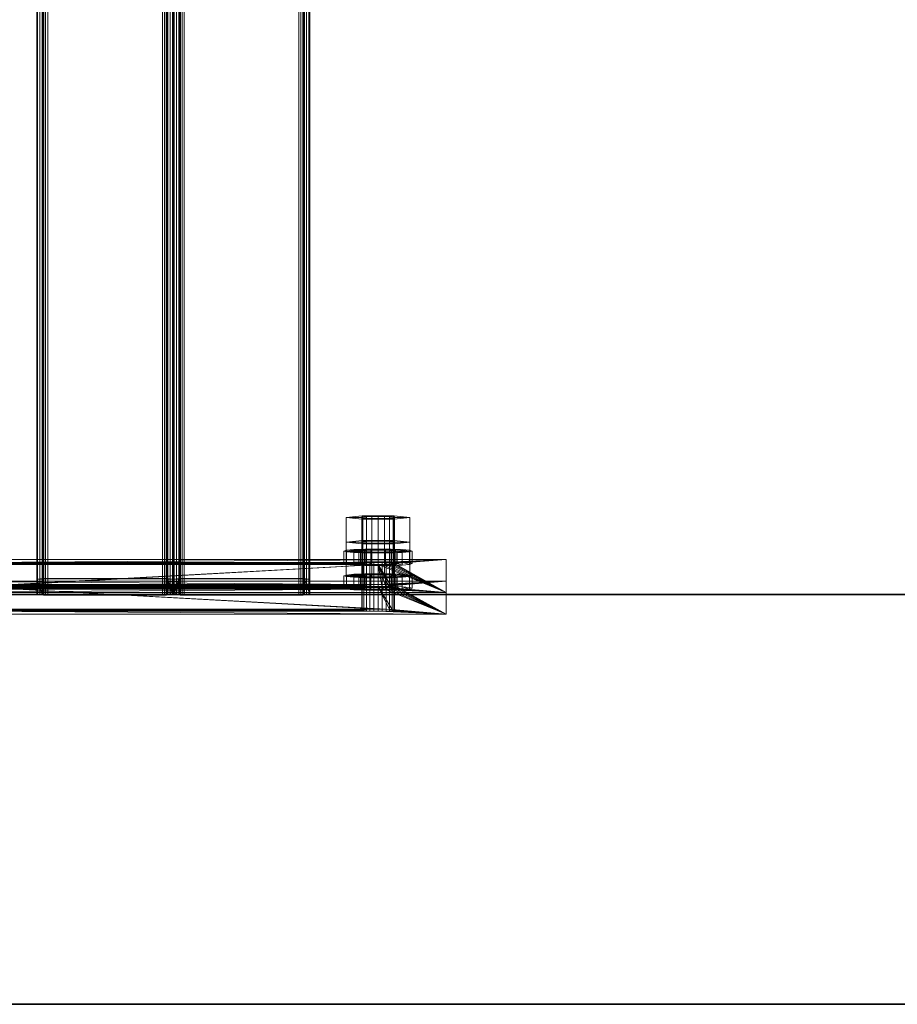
# Model space of a CAD drawing. Extents: x -0.3 to 41.3, y 0 to 17.8.
# Tile 205 of 256: x 18.854 to 19.176, y 0 to 0.36. Entities that reach past the tile are written whole.
import ezdxf

# ---------------------------------------------------------------- set-up
doc = ezdxf.new("R2010")
doc.units = 0
doc.header["$MEASUREMENT"] = 0
for name, color, linetype, lineweight in [('ANILHAS', 135, 'Continuous', 0), ('PLACAS_DE_BASE', 144, 'Continuous', 0), ('PORCAS', 157, 'Continuous', 0), ('VIGA_METALICA', 106, 'Continuous', 0)]:
    doc.layers.add(name, color=color, linetype=linetype, lineweight=lineweight)
doc.layers.add('V220', color=7, linetype='Continuous')

msp = doc.modelspace()

# ---------------------------------------------------------------- linework, layer by layer
at = {"layer": 'V220', "color": 252, "true_color": 0x838383}
for points, invisible_edges in [([(18.82079, 0.15, 199.8), (18.82079, 0, 199.8), (25.13823, 0, 199.8)], 12), ([(18.82079, 0.15, 199.1), (18.82079, 0, 199.1), (25.13823, 0, 199.1)], 12), ([(18.82079, 0.15, 199.8), (25.13823, 0, 199.8), (25.13823, 0.15, 199.8)], 9), ([(18.82079, 0.15, 199.1), (25.13823, 0, 199.1), (25.13823, 0.15, 199.1)], 9)]:
    msp.add_3dface(points, dxfattribs=dict(at, invisible_edges=invisible_edges))
for points in [[(25.13823, 0.15, 199.8), (18.82079, 0.15, 199.8), (18.82079, 0.15, 199.1), (25.13823, 0.15, 199.1)], [(18.82079, 0, 199.8), (25.13823, 0, 199.8), (25.13823, 0, 199.1), (18.82079, 0, 199.1)]]:
    msp.add_3dface(points, dxfattribs=at)

# ---------------------------------------------------------------- meshes
at = {"layer": 'ANILHAS'}
mesh = msp.add_polyface(dxfattribs=at)
corners = [(18.97295, 0.16135, 199.21281), (18.97295, 0.16594, 199.21309), (18.9739, 0.16106, 199.21759), (18.9739, 0.16164, 199.20804), (18.9739, 0.16566, 199.21786), (18.9739, 0.16623, 199.20832), (18.97661, 0.16082, 199.22164), (18.97661, 0.16189, 199.20399), (18.97661, 0.16541, 199.22192), (18.97661, 0.16648, 199.20427), (18.97845, 0.16135, 199.21281), (18.97845, 0.16594, 199.21309), (18.97898, 0.16119, 199.21549), (18.97898, 0.16152, 199.21014), (18.97898, 0.16578, 199.21577), (18.97898, 0.16611, 199.21042), (18.9805, 0.16105, 199.21776), (18.9805, 0.16165, 199.20787), (18.9805, 0.16565, 199.21803), (18.9805, 0.16624, 199.20815), (18.98067, 0.16066, 199.22434), (18.98067, 0.16205, 199.20129), (18.98067, 0.16525, 199.22462), (18.98067, 0.16664, 199.20156), (18.98277, 0.16096, 199.21927), (18.98277, 0.16174, 199.20636), (18.98277, 0.16555, 199.21955), (18.98277, 0.16634, 199.20663), (18.98545, 0.1606, 199.22529), (18.98545, 0.16093, 199.2198), (18.98545, 0.16178, 199.20583), (18.98545, 0.16211, 199.20034), (18.98545, 0.16519, 199.22557), (18.98545, 0.16552, 199.22008), (18.98545, 0.16637, 199.20611), (18.98545, 0.1667, 199.20062), (18.98813, 0.16096, 199.21927), (18.98813, 0.16174, 199.20636), (18.98813, 0.16555, 199.21955), (18.98813, 0.16634, 199.20663), (18.99023, 0.16066, 199.22434), (18.99023, 0.16205, 199.20129), (18.99023, 0.16525, 199.22462), (18.99023, 0.16664, 199.20156), (18.9904, 0.16105, 199.21776), (18.9904, 0.16165, 199.20787), (18.9904, 0.16565, 199.21803), (18.9904, 0.16624, 199.20815), (18.99192, 0.16119, 199.21549), (18.99192, 0.16152, 199.21014), (18.99192, 0.16578, 199.21577), (18.99192, 0.16611, 199.21042), (18.99245, 0.16135, 199.21281), (18.99245, 0.16594, 199.21309), (18.99429, 0.16082, 199.22164), (18.99429, 0.16189, 199.20399), (18.99429, 0.16541, 199.22192), (18.99429, 0.16648, 199.20427), (18.997, 0.16106, 199.21759), (18.997, 0.16164, 199.20804), (18.997, 0.16566, 199.21786), (18.997, 0.16623, 199.20832), (18.99795, 0.16135, 199.21281), (18.99795, 0.16594, 199.21309)]
mesh.append_faces([[corners[k] for k in face] for face in [(0, 2, 4, 1), (2, 6, 8, 4), (6, 20, 22, 8), (20, 28, 32, 22), (28, 40, 42, 32), (40, 54, 56, 42), (54, 58, 60, 56), (58, 62, 63, 60), (62, 59, 61, 63), (59, 55, 57, 61), (55, 41, 43, 57), (41, 31, 35, 43), (31, 21, 23, 35), (21, 7, 9, 23), (7, 3, 5, 9), (3, 0, 1, 5), (10, 13, 15, 11), (13, 17, 19, 15), (17, 25, 27, 19), (25, 30, 34, 27), (30, 37, 39, 34), (37, 45, 47, 39), (45, 49, 51, 47), (49, 52, 53, 51), (52, 48, 50, 53), (48, 44, 46, 50), (44, 36, 38, 46), (36, 29, 33, 38), (29, 24, 26, 33), (24, 16, 18, 26), (16, 12, 14, 18), (12, 10, 11, 14)]])
mesh.append_faces([[corners[k] for k in face] for face in [(58, 59, 62), (3, 2, 0), (61, 60, 63), (4, 5, 1)]], dxfattribs={"vtx0": -1})
mesh.append_faces([[corners[k] for k in face] for face in [(40, 52, 54), (52, 40, 48), (48, 40, 44), (44, 40, 36), (36, 28, 29), (29, 28, 24), (24, 20, 16), (16, 6, 12), (12, 6, 10), (59, 58, 55), (55, 54, 41), (41, 37, 31), (31, 30, 21), (21, 17, 7), (7, 2, 3), (60, 57, 56), (53, 43, 51), (51, 43, 47), (47, 43, 39), (39, 35, 34), (34, 23, 27), (27, 23, 19), (19, 9, 15), (15, 9, 11), (8, 9, 4), (42, 38, 32), (32, 26, 22), (22, 18, 8)]], dxfattribs={"vtx0": -1, "vtx1": -1})
mesh.append_faces([[corners[k] for k in face] for face in [(41, 54, 52), (7, 10, 6), (56, 43, 53), (11, 9, 8)]], dxfattribs={"vtx0": -1, "vtx1": -1, "vtx2": -1})
mesh.append_faces([[corners[k] for k in face] for face in [(36, 40, 28), (24, 28, 20), (16, 20, 6), (55, 58, 54), (41, 52, 49), (41, 49, 45), (41, 45, 37), (31, 37, 30), (21, 30, 25), (21, 25, 17), (7, 17, 13), (7, 13, 10), (7, 6, 2), (60, 61, 57), (56, 57, 43), (39, 43, 35), (34, 35, 23), (19, 23, 9), (4, 9, 5), (53, 42, 56), (42, 53, 50), (42, 50, 46), (42, 46, 38), (32, 38, 33), (32, 33, 26), (22, 26, 18), (8, 18, 14), (8, 14, 11)]], dxfattribs={"vtx0": -1, "vtx2": -1})
mesh = msp.add_polyface(dxfattribs=at)
corners = [(18.97295, 0.15229, 199.36254), (18.97295, 0.15688, 199.36282), (18.9739, 0.152, 199.36731), (18.9739, 0.15258, 199.35777), (18.9739, 0.15659, 199.36759), (18.9739, 0.15717, 199.35805), (18.97661, 0.15176, 199.37136), (18.97661, 0.15283, 199.35372), (18.97661, 0.15635, 199.37164), (18.97661, 0.15742, 199.35399), (18.97845, 0.15229, 199.36254), (18.97845, 0.15688, 199.36282), (18.97898, 0.15213, 199.36522), (18.97898, 0.15245, 199.35987), (18.97898, 0.15672, 199.36549), (18.97898, 0.15705, 199.36014), (18.9805, 0.15199, 199.36748), (18.9805, 0.15259, 199.3576), (18.9805, 0.15658, 199.36776), (18.9805, 0.15718, 199.35788), (18.98067, 0.15159, 199.37407), (18.98067, 0.15299, 199.35101), (18.98067, 0.15619, 199.37435), (18.98067, 0.15758, 199.35129), (18.98277, 0.1519, 199.369), (18.98277, 0.15268, 199.35608), (18.98277, 0.15649, 199.36928), (18.98277, 0.15727, 199.35636), (18.98545, 0.15154, 199.37502), (18.98545, 0.15187, 199.36953), (18.98545, 0.15271, 199.35555), (18.98545, 0.15305, 199.35006), (18.98545, 0.15613, 199.3753), (18.98545, 0.15646, 199.36981), (18.98545, 0.15731, 199.35583), (18.98545, 0.15764, 199.35034), (18.98813, 0.1519, 199.369), (18.98813, 0.15268, 199.35608), (18.98813, 0.15649, 199.36928), (18.98813, 0.15727, 199.35636), (18.99023, 0.15159, 199.37407), (18.99023, 0.15299, 199.35101), (18.99023, 0.15619, 199.37435), (18.99023, 0.15758, 199.35129), (18.9904, 0.15199, 199.36748), (18.9904, 0.15259, 199.3576), (18.9904, 0.15658, 199.36776), (18.9904, 0.15718, 199.35788), (18.99192, 0.15213, 199.36522), (18.99192, 0.15245, 199.35987), (18.99192, 0.15672, 199.36549), (18.99192, 0.15705, 199.36014), (18.99245, 0.15229, 199.36254), (18.99245, 0.15688, 199.36282), (18.99429, 0.15176, 199.37136), (18.99429, 0.15283, 199.35372), (18.99429, 0.15635, 199.37164), (18.99429, 0.15742, 199.35399), (18.997, 0.152, 199.36731), (18.997, 0.15258, 199.35777), (18.997, 0.15659, 199.36759), (18.997, 0.15717, 199.35805), (18.99795, 0.15229, 199.36254), (18.99795, 0.15688, 199.36282)]
mesh.append_faces([[corners[k] for k in face] for face in [(0, 2, 4, 1), (2, 6, 8, 4), (6, 20, 22, 8), (20, 28, 32, 22), (28, 40, 42, 32), (40, 54, 56, 42), (54, 58, 60, 56), (58, 62, 63, 60), (62, 59, 61, 63), (59, 55, 57, 61), (55, 41, 43, 57), (41, 31, 35, 43), (31, 21, 23, 35), (21, 7, 9, 23), (7, 3, 5, 9), (3, 0, 1, 5), (10, 13, 15, 11), (13, 17, 19, 15), (17, 25, 27, 19), (25, 30, 34, 27), (30, 37, 39, 34), (37, 45, 47, 39), (45, 49, 51, 47), (49, 52, 53, 51), (52, 48, 50, 53), (48, 44, 46, 50), (44, 36, 38, 46), (36, 29, 33, 38), (29, 24, 26, 33), (24, 16, 18, 26), (16, 12, 14, 18), (12, 10, 11, 14)]])
mesh.append_faces([[corners[k] for k in face] for face in [(58, 59, 62), (3, 2, 0), (61, 60, 63), (4, 5, 1)]], dxfattribs={"vtx0": -1})
mesh.append_faces([[corners[k] for k in face] for face in [(40, 52, 54), (52, 40, 48), (48, 40, 44), (44, 40, 36), (36, 28, 29), (29, 28, 24), (24, 20, 16), (16, 6, 12), (12, 6, 10), (59, 58, 55), (55, 54, 41), (41, 37, 31), (31, 30, 21), (21, 17, 7), (7, 2, 3), (60, 57, 56), (53, 43, 51), (51, 43, 47), (47, 43, 39), (39, 35, 34), (34, 23, 27), (27, 23, 19), (19, 9, 15), (15, 9, 11), (8, 9, 4), (42, 38, 32), (32, 26, 22), (22, 18, 8)]], dxfattribs={"vtx0": -1, "vtx1": -1})
mesh.append_faces([[corners[k] for k in face] for face in [(41, 54, 52), (7, 10, 6), (56, 43, 53), (11, 9, 8)]], dxfattribs={"vtx0": -1, "vtx1": -1, "vtx2": -1})
mesh.append_faces([[corners[k] for k in face] for face in [(36, 40, 28), (24, 28, 20), (16, 20, 6), (55, 58, 54), (41, 52, 49), (41, 49, 45), (41, 45, 37), (31, 37, 30), (21, 30, 25), (21, 25, 17), (7, 17, 13), (7, 13, 10), (7, 6, 2), (60, 61, 57), (56, 57, 43), (39, 43, 35), (34, 35, 23), (19, 23, 9), (4, 9, 5), (53, 42, 56), (42, 53, 50), (42, 50, 46), (42, 46, 38), (32, 38, 33), (32, 33, 26), (22, 26, 18), (8, 18, 14), (8, 14, 11)]], dxfattribs={"vtx0": -1, "vtx2": -1})
at = {"layer": 'PLACAS_DE_BASE'}
mesh = msp.add_polyface(dxfattribs=at)
corners = [(18.83545, 0.15373, 199.20635), (18.81045, 0.15488, 199.18738), (18.98545, 0.15373, 199.20635), (18.83545, 0.14467, 199.35607), (18.83545, 0.15301, 199.21833), (18.98545, 0.14467, 199.35607), (18.81045, 0.1428, 199.38702), (18.83545, 0.14394, 199.36805), (19.01045, 0.1428, 199.38702), (18.9839, 0.14466, 199.35628), (18.837, 0.14466, 199.35628), (18.98245, 0.14462, 199.35688), (18.83845, 0.14462, 199.35688), (18.837, 0.14396, 199.36785), (18.98545, 0.14394, 199.36805), (18.9839, 0.15372, 199.20655), (18.837, 0.15372, 199.20655), (18.98245, 0.15368, 199.20715), (18.83845, 0.15368, 199.20715), (18.837, 0.15302, 199.21812), (18.98545, 0.15301, 199.21833), (18.81045, 0.16286, 199.18787), (18.83545, 0.16172, 199.20683), (19.01045, 0.16286, 199.18787), (18.83545, 0.16099, 199.21881), (18.83121, 0.15255, 199.35831), (18.98545, 0.16099, 199.21881), (18.83245, 0.15261, 199.35736), (18.8339, 0.15264, 199.35676), (18.83545, 0.15265, 199.35656), (18.83545, 0.15193, 199.36854), (18.81045, 0.15078, 199.3875), (18.98545, 0.15193, 199.36854), (18.837, 0.15264, 199.35676), (18.98545, 0.15265, 199.35656), (18.98245, 0.15198, 199.36773), (18.83845, 0.15198, 199.36773), (18.837, 0.15194, 199.36833), (18.9839, 0.15194, 199.36833), (18.9839, 0.161, 199.2186), (18.837, 0.161, 199.2186), (18.83845, 0.16167, 199.20763), (18.837, 0.1617, 199.20703), (18.83969, 0.15362, 199.2081), (18.83969, 0.16161, 199.20859), (18.84065, 0.15355, 199.20934), (18.84065, 0.16153, 199.20983), (18.84125, 0.15346, 199.21079), (18.84125, 0.16145, 199.21127), (18.84145, 0.15337, 199.21234), (18.84145, 0.16135, 199.21282), (18.84125, 0.15327, 199.21389), (18.84125, 0.16126, 199.21437), (18.84065, 0.15319, 199.21533), (18.84065, 0.16117, 199.21581), (18.83969, 0.15311, 199.21657), (18.83969, 0.1611, 199.21705), (18.83845, 0.15305, 199.21752), (18.83845, 0.16104, 199.21801), (18.83845, 0.15261, 199.35736), (18.83969, 0.14456, 199.35783), (18.83969, 0.15255, 199.35831), (18.84065, 0.14449, 199.35907), (18.84065, 0.15247, 199.35955), (18.84125, 0.1444, 199.36051), (18.84125, 0.15239, 199.361), (18.84145, 0.14431, 199.36206), (18.84145, 0.15229, 199.36255), (18.84125, 0.14421, 199.36361), (18.84125, 0.1522, 199.3641), (18.84065, 0.14413, 199.36506), (18.84065, 0.15211, 199.36554), (18.83969, 0.14405, 199.3663), (18.83969, 0.15204, 199.36678), (18.83845, 0.14399, 199.36725)]
mesh.append_faces([[corners[k] for k in face] for face in [(16, 18, 41, 42), (18, 43, 44, 41), (43, 45, 46, 44), (45, 47, 48, 46), (47, 49, 50, 48), (49, 51, 52, 50), (51, 53, 54, 52), (53, 55, 56, 54), (55, 57, 58, 56), (57, 19, 40, 58), (10, 12, 59, 33), (12, 60, 61, 59), (60, 62, 63, 61), (62, 64, 65, 63), (64, 66, 67, 65), (66, 68, 69, 67), (68, 70, 71, 69), (70, 72, 73, 71), (72, 74, 36, 73), (74, 13, 37, 36)]])
mesh.append_faces([[corners[k] for k in face] for face in [(6, 7, 8), (3, 9, 10), (10, 11, 12), (13, 14, 7), (0, 15, 16), (16, 17, 18), (19, 20, 4), (21, 22, 23), (33, 34, 29)]], dxfattribs={"vtx0": -1, "vtx1": -1})
mesh.append_faces([[corners[k] for k in face] for face in [(0, 1, 2), (3, 4, 5), (24, 25, 26), (30, 31, 32)]], dxfattribs={"vtx0": -1, "vtx1": -1, "vtx2": -1})
mesh.append_faces([[corners[k] for k in face] for face in [(26, 25, 27), (26, 27, 28), (26, 28, 29), (35, 36, 37), (38, 37, 30), (39, 40, 24)]], dxfattribs={"vtx0": -1, "vtx2": -1})
mesh = msp.add_polyface(dxfattribs=at)
corners = [(18.83845, 0.14462, 199.35688), (18.98121, 0.14456, 199.35783), (18.83969, 0.14456, 199.35783), (18.98025, 0.14449, 199.35907), (18.84065, 0.14449, 199.35907), (18.97965, 0.1444, 199.36051), (18.84125, 0.1444, 199.36051), (18.97945, 0.14431, 199.36206), (18.84145, 0.14431, 199.36206), (18.97965, 0.14421, 199.36361), (18.84125, 0.14421, 199.36361), (18.98025, 0.14413, 199.36506), (18.84065, 0.14413, 199.36506), (18.98121, 0.14405, 199.3663), (18.83969, 0.14405, 199.3663), (18.98245, 0.14399, 199.36725), (18.83845, 0.14399, 199.36725), (18.9839, 0.14396, 199.36785), (18.837, 0.14396, 199.36785), (18.83845, 0.15368, 199.20715), (18.98121, 0.15362, 199.2081), (18.83969, 0.15362, 199.2081), (18.98025, 0.15355, 199.20934), (18.84065, 0.15355, 199.20934), (18.97965, 0.15346, 199.21079), (18.84125, 0.15346, 199.21079), (18.97945, 0.15337, 199.21234), (18.84145, 0.15337, 199.21234), (18.97965, 0.15327, 199.21389), (18.84125, 0.15327, 199.21389), (18.98025, 0.15319, 199.21533), (18.84065, 0.15319, 199.21533), (18.98121, 0.15311, 199.21657), (18.83969, 0.15311, 199.21657), (18.98245, 0.15305, 199.21752), (18.83845, 0.15305, 199.21752), (18.9839, 0.15302, 199.21812), (18.837, 0.15302, 199.21812), (18.9839, 0.15264, 199.35676), (18.837, 0.15264, 199.35676), (18.83845, 0.15261, 199.35736), (18.98245, 0.15261, 199.35736), (18.83969, 0.15255, 199.35831), (18.98121, 0.15255, 199.35831), (18.84065, 0.15247, 199.35955), (18.98025, 0.15247, 199.35955), (18.84125, 0.15239, 199.361), (18.97965, 0.15239, 199.361), (18.84145, 0.15229, 199.36255), (18.97945, 0.15229, 199.36255), (18.84125, 0.1522, 199.3641), (18.97965, 0.1522, 199.3641), (18.84065, 0.15211, 199.36554), (18.98025, 0.15211, 199.36554), (18.83969, 0.15204, 199.36678), (18.98121, 0.15204, 199.36678), (18.83845, 0.15198, 199.36773), (18.837, 0.1617, 199.20703), (18.98545, 0.16172, 199.20683), (18.83545, 0.16172, 199.20683), (18.9839, 0.1617, 199.20703), (18.83845, 0.16167, 199.20763), (18.98245, 0.16167, 199.20763), (18.83969, 0.16161, 199.20859), (18.98121, 0.16161, 199.20859), (18.84065, 0.16153, 199.20983), (18.98025, 0.16153, 199.20983), (18.84125, 0.16145, 199.21127), (18.97965, 0.16145, 199.21127), (18.84145, 0.16135, 199.21282), (18.97945, 0.16135, 199.21282), (18.84125, 0.16126, 199.21437), (18.97965, 0.16126, 199.21437), (18.84065, 0.16117, 199.21581), (18.98025, 0.16117, 199.21581), (18.83969, 0.1611, 199.21705), (18.98121, 0.1611, 199.21705), (18.83845, 0.16104, 199.21801), (18.98245, 0.16104, 199.21801), (18.837, 0.161, 199.2186), (19.01045, 0.15488, 199.18738), (18.81045, 0.15488, 199.18738), (18.81045, 0.16286, 199.18787), (19.01045, 0.16286, 199.18787)]
mesh.append_faces([[corners[k] for k in face] for face in [(80, 81, 82, 83)]])
mesh.append_faces([[corners[k] for k in face] for face in [(0, 1, 2), (2, 3, 4), (4, 5, 6), (6, 7, 8), (8, 9, 10), (10, 11, 12), (12, 13, 14), (14, 15, 16), (16, 17, 18), (19, 20, 21), (21, 22, 23), (23, 24, 25), (25, 26, 27), (27, 28, 29), (29, 30, 31), (31, 32, 33), (33, 34, 35), (35, 36, 37), (57, 58, 59)]], dxfattribs={"vtx0": -1, "vtx1": -1})
mesh.append_faces([[corners[k] for k in face] for face in [(38, 39, 40), (41, 40, 42), (43, 42, 44), (45, 44, 46), (47, 46, 48), (49, 48, 50), (51, 50, 52), (53, 52, 54), (55, 54, 56), (60, 57, 61), (62, 61, 63), (64, 63, 65), (66, 65, 67), (68, 67, 69), (70, 69, 71), (72, 71, 73), (74, 73, 75), (76, 75, 77), (78, 77, 79)]], dxfattribs={"vtx0": -1, "vtx2": -1})
mesh = msp.add_polyface(dxfattribs=at)
corners = [(19.01045, 0.15488, 199.18738), (18.98545, 0.15373, 199.20635), (18.81045, 0.15488, 199.18738), (18.98545, 0.15301, 199.21833), (18.98969, 0.14456, 199.35783), (18.83545, 0.15301, 199.21833), (18.98845, 0.14462, 199.35688), (18.987, 0.14466, 199.35628), (18.98545, 0.14467, 199.35607), (18.98545, 0.14394, 199.36805), (19.01045, 0.1428, 199.38702), (18.83545, 0.14394, 199.36805), (18.837, 0.14396, 199.36785), (18.9839, 0.14396, 199.36785), (18.9839, 0.15372, 199.20655), (18.83545, 0.15373, 199.20635), (18.83845, 0.15305, 199.21752), (18.98245, 0.15305, 199.21752), (18.9839, 0.15302, 199.21812), (18.837, 0.15302, 199.21812), (18.98545, 0.16172, 199.20683), (19.01045, 0.16286, 199.18787), (18.83545, 0.16172, 199.20683), (18.98545, 0.15265, 199.35656), (18.98545, 0.16099, 199.21881), (18.83545, 0.15265, 199.35656), (19.01045, 0.15078, 199.3875), (18.98545, 0.15193, 199.36854), (18.81045, 0.15078, 199.3875), (18.837, 0.15264, 199.35676), (18.9839, 0.15264, 199.35676), (18.83845, 0.15261, 199.35736), (18.98245, 0.15261, 199.35736), (18.9839, 0.15194, 199.36833), (18.83545, 0.15193, 199.36854), (18.837, 0.1617, 199.20703), (18.9839, 0.1617, 199.20703), (18.83845, 0.16167, 199.20763), (18.98245, 0.16167, 199.20763), (18.9839, 0.161, 199.2186), (18.83545, 0.16099, 199.21881), (18.97945, 0.15337, 199.21234), (18.97965, 0.15346, 199.21079), (18.97965, 0.16145, 199.21127), (18.97945, 0.16135, 199.21282), (18.98025, 0.15355, 199.20934), (18.98025, 0.16153, 199.20983), (18.98121, 0.15362, 199.2081), (18.98121, 0.16161, 199.20859), (18.98245, 0.15368, 199.20715), (18.98245, 0.16104, 199.21801), (18.98121, 0.15311, 199.21657), (18.98121, 0.1611, 199.21705), (18.98025, 0.15319, 199.21533), (18.98025, 0.16117, 199.21581), (18.97965, 0.15327, 199.21389), (18.97965, 0.16126, 199.21437), (18.97945, 0.14431, 199.36206), (18.97965, 0.1444, 199.36051), (18.97965, 0.15239, 199.361), (18.97945, 0.15229, 199.36255), (18.98025, 0.14449, 199.35907), (18.98025, 0.15247, 199.35955), (18.98121, 0.14456, 199.35783), (18.98121, 0.15255, 199.35831), (18.98245, 0.14462, 199.35688), (18.9839, 0.14466, 199.35628), (18.98245, 0.14399, 199.36725), (18.98245, 0.15198, 199.36773), (18.98121, 0.14405, 199.3663), (18.98121, 0.15204, 199.36678), (18.98025, 0.14413, 199.36506), (18.98025, 0.15211, 199.36554), (18.97965, 0.14421, 199.36361), (18.97965, 0.1522, 199.3641)]
mesh.append_faces([[corners[k] for k in face] for face in [(41, 42, 43, 44), (42, 45, 46, 43), (45, 47, 48, 46), (47, 49, 38, 48), (49, 14, 36, 38), (18, 17, 50, 39), (17, 51, 52, 50), (51, 53, 54, 52), (53, 55, 56, 54), (55, 41, 44, 56), (57, 58, 59, 60), (58, 61, 62, 59), (61, 63, 64, 62), (63, 65, 32, 64), (65, 66, 30, 32), (13, 67, 68, 33), (67, 69, 70, 68), (69, 71, 72, 70), (71, 73, 74, 72), (73, 57, 60, 74)]])
mesh.append_faces([[corners[k] for k in face] for face in [(0, 1, 2), (14, 15, 1), (26, 27, 28), (23, 29, 30), (30, 31, 32), (33, 34, 27), (20, 35, 36), (36, 37, 38), (39, 40, 24)]], dxfattribs={"vtx0": -1, "vtx1": -1})
mesh.append_faces([[corners[k] for k in face] for face in [(3, 4, 5), (9, 10, 11), (20, 21, 22), (23, 24, 25)]], dxfattribs={"vtx0": -1, "vtx1": -1, "vtx2": -1})
mesh.append_faces([[corners[k] for k in face] for face in [(5, 4, 6), (5, 6, 7), (5, 7, 8), (12, 13, 9), (16, 17, 18), (19, 18, 3)]], dxfattribs={"vtx0": -1, "vtx2": -1})
mesh = msp.add_polyface(dxfattribs=at)
corners = [(18.98545, 0.15373, 199.20635), (19.01045, 0.15488, 199.18738), (18.987, 0.15372, 199.20655), (18.987, 0.15302, 199.21812), (19.01045, 0.1428, 199.38702), (18.98545, 0.15301, 199.21833), (18.99065, 0.14449, 199.35907), (18.98969, 0.14456, 199.35783), (18.987, 0.14396, 199.36785), (18.98545, 0.14394, 199.36805), (18.987, 0.1617, 199.20703), (19.01045, 0.16286, 199.18787), (18.98545, 0.16172, 199.20683), (19.01045, 0.15078, 199.3875), (18.987, 0.161, 199.2186), (18.98545, 0.16099, 199.21881), (18.99065, 0.15247, 199.35955), (18.98969, 0.15255, 199.35831), (18.98845, 0.15261, 199.35736), (18.987, 0.15264, 199.35676), (18.98545, 0.15265, 199.35656), (18.987, 0.15194, 199.36833), (18.98545, 0.15193, 199.36854), (18.9839, 0.15372, 199.20655), (18.9839, 0.1617, 199.20703), (18.98845, 0.15368, 199.20715), (18.98845, 0.16167, 199.20763), (18.98969, 0.15362, 199.2081), (18.98969, 0.16161, 199.20859), (18.99065, 0.15355, 199.20934), (18.99065, 0.16153, 199.20983), (18.99125, 0.15346, 199.21079), (18.99125, 0.16145, 199.21127), (18.99145, 0.15337, 199.21234), (18.99145, 0.16135, 199.21282), (18.99125, 0.15327, 199.21389), (18.99125, 0.16126, 199.21437), (18.99065, 0.15319, 199.21533), (18.99065, 0.16117, 199.21581), (18.98969, 0.15311, 199.21657), (18.98969, 0.1611, 199.21705), (18.98845, 0.15305, 199.21752), (18.98845, 0.16104, 199.21801), (18.9839, 0.15302, 199.21812), (18.9839, 0.161, 199.2186), (18.9839, 0.14466, 199.35628), (18.98545, 0.14467, 199.35607), (18.9839, 0.15264, 199.35676), (18.987, 0.14466, 199.35628), (18.98845, 0.14462, 199.35688), (18.99125, 0.1444, 199.36051), (18.99125, 0.15239, 199.361), (18.99145, 0.14431, 199.36206), (18.99145, 0.15229, 199.36255), (18.99125, 0.14421, 199.36361), (18.99125, 0.1522, 199.3641), (18.99065, 0.14413, 199.36506), (18.99065, 0.15211, 199.36554), (18.98969, 0.14405, 199.3663), (18.98969, 0.15204, 199.36678), (18.98845, 0.14399, 199.36725), (18.98845, 0.15198, 199.36773), (18.9839, 0.14396, 199.36785), (18.9839, 0.15194, 199.36833)]
mesh.append_faces([[corners[k] for k in face] for face in [(23, 0, 12, 24), (0, 2, 10, 12), (2, 25, 26, 10), (25, 27, 28, 26), (27, 29, 30, 28), (29, 31, 32, 30), (31, 33, 34, 32), (33, 35, 36, 34), (35, 37, 38, 36), (37, 39, 40, 38), (39, 41, 42, 40), (41, 3, 14, 42), (3, 5, 15, 14), (5, 43, 44, 15), (45, 46, 20, 47), (46, 48, 19, 20), (48, 49, 18, 19), (49, 7, 17, 18), (7, 6, 16, 17), (6, 50, 51, 16), (50, 52, 53, 51), (52, 54, 55, 53), (54, 56, 57, 55), (56, 58, 59, 57), (58, 60, 61, 59), (60, 8, 21, 61), (8, 9, 22, 21), (9, 62, 63, 22)]])
mesh.append_faces([[corners[k] for k in face] for face in [(0, 1, 2), (3, 4, 5), (8, 4, 9), (10, 11, 12), (16, 15, 17), (17, 15, 18), (18, 15, 19), (19, 15, 20)]], dxfattribs={"vtx0": -1, "vtx1": -1})
mesh.append_faces([[corners[k] for k in face] for face in [(5, 6, 7), (13, 14, 15), (13, 21, 22)]], dxfattribs={"vtx0": -1, "vtx2": -1})
mesh = msp.add_polyface(dxfattribs=at)
corners = [(18.987, 0.15372, 199.20655), (19.01045, 0.15488, 199.18738), (18.98845, 0.15368, 199.20715), (18.98969, 0.15362, 199.2081), (18.99065, 0.15355, 199.20934), (18.99125, 0.15346, 199.21079), (18.99145, 0.15337, 199.21234), (19.01045, 0.1428, 199.38702), (18.99125, 0.15327, 199.21389), (18.99065, 0.15319, 199.21533), (18.98969, 0.15311, 199.21657), (18.98845, 0.15305, 199.21752), (18.987, 0.15302, 199.21812), (18.98545, 0.15301, 199.21833), (18.99065, 0.14449, 199.35907), (18.99125, 0.1444, 199.36051), (18.99145, 0.14431, 199.36206), (18.99125, 0.14421, 199.36361), (18.99065, 0.14413, 199.36506), (18.98969, 0.14405, 199.3663), (18.98845, 0.14399, 199.36725), (18.987, 0.14396, 199.36785), (19.01045, 0.16286, 199.18787), (18.99145, 0.16135, 199.21282), (19.01045, 0.15078, 199.3875), (18.99125, 0.16145, 199.21127), (18.99065, 0.16153, 199.20983), (18.98969, 0.16161, 199.20859), (18.98845, 0.16167, 199.20763), (18.987, 0.1617, 199.20703), (18.99125, 0.16126, 199.21437), (18.99065, 0.16117, 199.21581), (18.98969, 0.1611, 199.21705), (18.98845, 0.16104, 199.21801), (18.987, 0.161, 199.2186), (18.98545, 0.16099, 199.21881), (18.99065, 0.15247, 199.35955), (18.99125, 0.15239, 199.361), (18.99145, 0.15229, 199.36255), (18.99125, 0.1522, 199.3641), (18.99065, 0.15211, 199.36554), (18.98969, 0.15204, 199.36678), (18.98845, 0.15198, 199.36773), (18.987, 0.15194, 199.36833)]
mesh.append_faces([[corners[k] for k in face] for face in [(7, 1, 22, 24)]])
mesh.append_faces([[corners[k] for k in face] for face in [(0, 1, 2), (2, 1, 3), (3, 1, 4), (4, 1, 5), (5, 1, 6), (6, 7, 8), (8, 7, 9), (9, 7, 10), (10, 7, 11), (11, 7, 12), (14, 7, 15), (15, 7, 16), (16, 7, 17), (17, 7, 18), (18, 7, 19), (19, 7, 20), (20, 7, 21), (22, 23, 24), (23, 22, 25), (25, 22, 26), (26, 22, 27), (27, 22, 28), (28, 22, 29)]], dxfattribs={"vtx0": -1, "vtx1": -1})
mesh.append_faces([[corners[k] for k in face] for face in [(13, 7, 14), (24, 35, 36)]], dxfattribs={"vtx0": -1, "vtx1": -1, "vtx2": -1})
mesh.append_faces([[corners[k] for k in face] for face in [(6, 1, 7), (24, 23, 30), (24, 30, 31), (24, 31, 32), (24, 32, 33), (24, 33, 34), (24, 36, 37), (24, 37, 38), (24, 38, 39), (24, 39, 40), (24, 40, 41), (24, 41, 42), (24, 42, 43)]], dxfattribs={"vtx0": -1, "vtx2": -1})
mesh = msp.add_polyface(dxfattribs=at)
corners = [(18.9839, 0.14466, 199.35628), (18.83545, 0.14467, 199.35607), (18.98545, 0.14467, 199.35607), (18.837, 0.14466, 199.35628), (18.98245, 0.14462, 199.35688), (18.83845, 0.14462, 199.35688), (18.98121, 0.14456, 199.35783), (18.83969, 0.14456, 199.35783), (18.98025, 0.14449, 199.35907), (18.84065, 0.14449, 199.35907), (18.97965, 0.1444, 199.36051), (18.84125, 0.1444, 199.36051), (18.97945, 0.14431, 199.36206), (18.84145, 0.14431, 199.36206), (18.97965, 0.14421, 199.36361), (18.84125, 0.14421, 199.36361), (18.98025, 0.14413, 199.36506), (18.84065, 0.14413, 199.36506), (18.98121, 0.14405, 199.3663), (18.83969, 0.14405, 199.3663), (18.98245, 0.14399, 199.36725), (18.83845, 0.14399, 199.36725), (18.9839, 0.14396, 199.36785), (18.837, 0.15372, 199.20655), (18.9839, 0.15372, 199.20655), (18.98245, 0.15368, 199.20715), (18.83845, 0.15368, 199.20715), (18.98121, 0.15362, 199.2081), (18.83969, 0.15362, 199.2081), (18.98025, 0.15355, 199.20934), (18.84065, 0.15355, 199.20934), (18.97965, 0.15346, 199.21079), (18.84125, 0.15346, 199.21079), (18.97945, 0.15337, 199.21234), (18.84145, 0.15337, 199.21234), (18.97965, 0.15327, 199.21389), (18.84125, 0.15327, 199.21389), (18.98025, 0.15319, 199.21533), (18.84065, 0.15319, 199.21533), (18.98121, 0.15311, 199.21657), (18.83969, 0.15311, 199.21657), (18.98245, 0.15305, 199.21752), (18.98245, 0.15261, 199.35736), (18.83969, 0.15255, 199.35831), (18.98121, 0.15255, 199.35831), (18.84065, 0.15247, 199.35955), (18.98025, 0.15247, 199.35955), (18.84125, 0.15239, 199.361), (18.97965, 0.15239, 199.361), (18.84145, 0.15229, 199.36255), (18.97945, 0.15229, 199.36255), (18.84125, 0.1522, 199.3641), (18.97965, 0.1522, 199.3641), (18.84065, 0.15211, 199.36554), (18.98025, 0.15211, 199.36554), (18.83969, 0.15204, 199.36678), (18.98121, 0.15204, 199.36678), (18.83845, 0.15198, 199.36773), (18.98245, 0.15198, 199.36773), (18.837, 0.15194, 199.36833), (18.9839, 0.15194, 199.36833), (18.98245, 0.16167, 199.20763), (18.83969, 0.16161, 199.20859), (18.98121, 0.16161, 199.20859), (18.84065, 0.16153, 199.20983), (18.98025, 0.16153, 199.20983), (18.84125, 0.16145, 199.21127), (18.97965, 0.16145, 199.21127), (18.84145, 0.16135, 199.21282), (18.97945, 0.16135, 199.21282), (18.84125, 0.16126, 199.21437), (18.97965, 0.16126, 199.21437), (18.84065, 0.16117, 199.21581), (18.98025, 0.16117, 199.21581), (18.83969, 0.1611, 199.21705), (18.98121, 0.1611, 199.21705), (18.83845, 0.16104, 199.21801), (18.98245, 0.16104, 199.21801), (18.837, 0.161, 199.2186), (18.9839, 0.161, 199.2186), (18.81045, 0.1428, 199.38702), (19.01045, 0.1428, 199.38702), (19.01045, 0.15078, 199.3875), (18.81045, 0.15078, 199.3875)]
mesh.append_faces([[corners[k] for k in face] for face in [(80, 81, 82, 83)]])
mesh.append_faces([[corners[k] for k in face] for face in [(0, 1, 2), (42, 43, 44), (44, 45, 46), (46, 47, 48), (48, 49, 50), (50, 51, 52), (52, 53, 54), (54, 55, 56), (56, 57, 58), (58, 59, 60), (61, 62, 63), (63, 64, 65), (65, 66, 67), (67, 68, 69), (69, 70, 71), (71, 72, 73), (73, 74, 75), (75, 76, 77), (77, 78, 79)]], dxfattribs={"vtx0": -1, "vtx1": -1})
mesh.append_faces([[corners[k] for k in face] for face in [(3, 0, 4), (5, 4, 6), (7, 6, 8), (9, 8, 10), (11, 10, 12), (13, 12, 14), (15, 14, 16), (17, 16, 18), (19, 18, 20), (21, 20, 22), (23, 24, 25), (26, 25, 27), (28, 27, 29), (30, 29, 31), (32, 31, 33), (34, 33, 35), (36, 35, 37), (38, 37, 39), (40, 39, 41)]], dxfattribs={"vtx0": -1, "vtx2": -1})
at = {"layer": 'PORCAS'}
mesh = msp.add_polyface(dxfattribs=at)
corners = [(18.97377, 0.16594, 199.21309), (18.97377, 0.17822, 199.21384), (18.97945, 0.16594, 199.21309), (18.97945, 0.17822, 199.21384), (18.97961, 0.16533, 199.22318), (18.97961, 0.16656, 199.203), (18.97961, 0.17761, 199.22393), (18.97961, 0.17883, 199.20374), (18.97991, 0.16581, 199.21539), (18.97991, 0.16608, 199.2108), (18.97991, 0.17808, 199.21613), (18.97991, 0.17836, 199.21154), (18.98121, 0.16569, 199.21733), (18.98121, 0.1662, 199.20886), (18.98121, 0.17797, 199.21807), (18.98121, 0.17848, 199.2096), (18.98315, 0.16561, 199.21862), (18.98315, 0.16628, 199.20756), (18.98315, 0.17789, 199.21937), (18.98315, 0.17856, 199.20831), (18.98545, 0.16558, 199.21908), (18.98545, 0.16631, 199.2071), (18.98545, 0.17786, 199.21982), (18.98545, 0.17858, 199.20785), (18.98775, 0.16561, 199.21862), (18.98775, 0.16628, 199.20756), (18.98775, 0.17789, 199.21937), (18.98775, 0.17856, 199.20831), (18.98969, 0.16569, 199.21733), (18.98969, 0.1662, 199.20886), (18.98969, 0.17797, 199.21807), (18.98969, 0.17848, 199.2096), (18.99099, 0.16581, 199.21539), (18.99099, 0.16608, 199.2108), (18.99099, 0.17808, 199.21613), (18.99099, 0.17836, 199.21154), (18.99129, 0.16533, 199.22318), (18.99129, 0.16656, 199.203), (18.99129, 0.17761, 199.22393), (18.99129, 0.17883, 199.20374), (18.99145, 0.16594, 199.21309), (18.99145, 0.17822, 199.21384), (18.99712, 0.16594, 199.21309), (18.99712, 0.17822, 199.21384)]
mesh.append_faces([[corners[k] for k in face] for face in [(0, 4, 6, 1), (4, 36, 38, 6), (36, 42, 43, 38), (42, 37, 39, 43), (37, 5, 7, 39), (5, 0, 1, 7), (2, 9, 11, 3), (9, 13, 15, 11), (13, 17, 19, 15), (17, 21, 23, 19), (21, 25, 27, 23), (25, 29, 31, 27), (29, 33, 35, 31), (33, 40, 41, 35), (40, 32, 34, 41), (32, 28, 30, 34), (28, 24, 26, 30), (24, 20, 22, 26), (20, 16, 18, 22), (16, 12, 14, 18), (12, 8, 10, 14), (8, 2, 3, 10)]])
mesh.append_faces([[corners[k] for k in face] for face in [(36, 40, 42), (40, 36, 32), (32, 36, 28), (28, 36, 24), (24, 4, 20), (20, 4, 16), (16, 4, 12), (12, 4, 8), (8, 4, 2), (37, 25, 5), (5, 2, 0), (39, 41, 43), (41, 39, 35), (35, 39, 31), (31, 39, 27), (27, 7, 23), (23, 7, 19), (19, 7, 15), (15, 7, 11), (11, 7, 3), (38, 26, 6), (6, 3, 1)]], dxfattribs={"vtx0": -1, "vtx1": -1})
mesh.append_faces([[corners[k] for k in face] for face in [(24, 36, 4), (2, 4, 0), (40, 37, 42), (37, 40, 33), (37, 33, 29), (37, 29, 25), (5, 25, 21), (5, 21, 17), (5, 17, 13), (5, 13, 9), (5, 9, 2), (27, 39, 7), (3, 7, 1), (41, 38, 43), (38, 41, 34), (38, 34, 30), (38, 30, 26), (6, 26, 22), (6, 22, 18), (6, 18, 14), (6, 14, 10), (6, 10, 3)]], dxfattribs={"vtx0": -1, "vtx2": -1})
mesh = msp.add_polyface(dxfattribs=at)
corners = [(18.97377, 0.15688, 199.36282), (18.97377, 0.16916, 199.36356), (18.97945, 0.15688, 199.36282), (18.97945, 0.16916, 199.36356), (18.97961, 0.15627, 199.37291), (18.97961, 0.15749, 199.35273), (18.97961, 0.16855, 199.37365), (18.97961, 0.16977, 199.35347), (18.97991, 0.15674, 199.36511), (18.97991, 0.15702, 199.36052), (18.97991, 0.16902, 199.36586), (18.97991, 0.1693, 199.36127), (18.98121, 0.15663, 199.36705), (18.98121, 0.15714, 199.35859), (18.98121, 0.16891, 199.36779), (18.98121, 0.16942, 199.35933), (18.98315, 0.15655, 199.36835), (18.98315, 0.15722, 199.35729), (18.98315, 0.16883, 199.36909), (18.98315, 0.1695, 199.35803), (18.98545, 0.15652, 199.36881), (18.98545, 0.15725, 199.35683), (18.98545, 0.1688, 199.36955), (18.98545, 0.16952, 199.35757), (18.98775, 0.15655, 199.36835), (18.98775, 0.15722, 199.35729), (18.98775, 0.16883, 199.36909), (18.98775, 0.1695, 199.35803), (18.98969, 0.15663, 199.36705), (18.98969, 0.15714, 199.35859), (18.98969, 0.16891, 199.36779), (18.98969, 0.16942, 199.35933), (18.99099, 0.15674, 199.36511), (18.99099, 0.15702, 199.36052), (18.99099, 0.16902, 199.36586), (18.99099, 0.1693, 199.36127), (18.99129, 0.15627, 199.37291), (18.99129, 0.15749, 199.35273), (18.99129, 0.16855, 199.37365), (18.99129, 0.16977, 199.35347), (18.99145, 0.15688, 199.36282), (18.99145, 0.16916, 199.36356), (18.99712, 0.15688, 199.36282), (18.99712, 0.16916, 199.36356)]
mesh.append_faces([[corners[k] for k in face] for face in [(0, 4, 6, 1), (4, 36, 38, 6), (36, 42, 43, 38), (42, 37, 39, 43), (37, 5, 7, 39), (5, 0, 1, 7), (2, 9, 11, 3), (9, 13, 15, 11), (13, 17, 19, 15), (17, 21, 23, 19), (21, 25, 27, 23), (25, 29, 31, 27), (29, 33, 35, 31), (33, 40, 41, 35), (40, 32, 34, 41), (32, 28, 30, 34), (28, 24, 26, 30), (24, 20, 22, 26), (20, 16, 18, 22), (16, 12, 14, 18), (12, 8, 10, 14), (8, 2, 3, 10)]])
mesh.append_faces([[corners[k] for k in face] for face in [(36, 40, 42), (40, 36, 32), (32, 36, 28), (28, 36, 24), (24, 4, 20), (20, 4, 16), (16, 4, 12), (12, 4, 8), (8, 4, 2), (37, 25, 5), (5, 2, 0), (39, 41, 43), (41, 39, 35), (35, 39, 31), (31, 39, 27), (27, 7, 23), (23, 7, 19), (19, 7, 15), (15, 7, 11), (11, 7, 3), (38, 26, 6), (6, 3, 1)]], dxfattribs={"vtx0": -1, "vtx1": -1})
mesh.append_faces([[corners[k] for k in face] for face in [(24, 36, 4), (2, 4, 0), (40, 37, 42), (37, 40, 33), (37, 33, 29), (37, 29, 25), (5, 25, 21), (5, 21, 17), (5, 17, 13), (5, 13, 9), (5, 9, 2), (27, 39, 7), (3, 7, 1), (41, 38, 43), (38, 41, 34), (38, 34, 30), (38, 30, 26), (6, 26, 22), (6, 22, 18), (6, 18, 14), (6, 14, 10), (6, 10, 3)]], dxfattribs={"vtx0": -1, "vtx2": -1})
at = {"layer": 'VIGA_METALICA'}
mesh = msp.add_polyface(dxfattribs=at)
corners = [(18.86045, 0.15005, 199.33336), (18.86045, 0.15561, 199.24153), (18.86045, 3.62005, 199.54336), (18.86045, 3.62561, 199.45153), (18.86075, 0.14996, 199.33489), (18.86075, 0.1557, 199.24), (18.86075, 3.61996, 199.54489), (18.86075, 3.6257, 199.45), (18.86162, 0.14988, 199.33618), (18.86162, 0.15578, 199.2387), (18.86162, 3.61988, 199.54618), (18.86162, 3.62578, 199.4487), (18.86245, 0.15005, 199.33336), (18.86245, 0.15561, 199.24153), (18.86245, 3.62005, 199.54336), (18.86245, 3.62561, 199.45153), (18.8626, 0.15001, 199.33412), (18.8626, 0.15566, 199.24076), (18.8626, 3.62001, 199.54412), (18.8626, 3.62566, 199.45076), (18.86292, 0.14983, 199.33705), (18.86292, 0.15583, 199.23784), (18.86292, 3.61983, 199.54705), (18.86292, 3.62583, 199.44784), (18.86304, 0.14997, 199.33477), (18.86304, 0.15569, 199.24011), (18.86304, 3.61997, 199.54477), (18.86304, 3.62569, 199.45011), (18.86368, 0.14994, 199.3352), (18.86368, 0.15572, 199.23968), (18.86368, 3.61994, 199.5452), (18.86368, 3.62572, 199.44968), (18.86445, 0.14981, 199.33735), (18.86445, 0.14993, 199.33535), (18.86445, 0.15573, 199.23953), (18.86445, 0.15585, 199.23753), (18.86445, 3.61981, 199.54735), (18.86445, 3.61993, 199.54535), (18.86445, 3.62573, 199.44953), (18.86445, 3.62585, 199.44753), (18.90645, 0.14981, 199.33735), (18.90645, 0.14993, 199.33535), (18.90645, 0.15573, 199.23953), (18.90645, 0.15585, 199.23753), (18.90645, 3.61981, 199.54735), (18.90645, 3.61993, 199.54535), (18.90645, 3.62573, 199.44953), (18.90645, 3.62585, 199.44753), (18.90722, 0.14994, 199.3352), (18.90722, 0.15572, 199.23968), (18.90722, 3.61994, 199.5452), (18.90722, 3.62572, 199.44968), (18.90786, 0.14997, 199.33477), (18.90786, 0.15569, 199.24011), (18.90786, 3.61997, 199.54477), (18.90786, 3.62569, 199.45011), (18.90798, 0.14983, 199.33705), (18.90798, 0.15583, 199.23784), (18.90798, 3.61983, 199.54705), (18.90798, 3.62583, 199.44784), (18.9083, 0.15001, 199.33412), (18.9083, 0.15566, 199.24076), (18.9083, 3.62001, 199.54412), (18.9083, 3.62566, 199.45076), (18.90845, 0.15005, 199.33336), (18.90845, 0.15084, 199.32038), (18.90845, 0.15482, 199.2545), (18.90845, 0.15561, 199.24153), (18.90845, 3.62005, 199.54336), (18.90845, 3.62084, 199.53038), (18.90845, 3.62482, 199.4645), (18.90845, 3.62561, 199.45153), (18.90928, 0.14988, 199.33618), (18.90928, 0.15578, 199.2387), (18.90928, 3.61988, 199.54618), (18.90928, 3.62578, 199.4487), (18.91015, 0.14996, 199.33489), (18.91015, 0.1557, 199.24), (18.91015, 3.61996, 199.54489), (18.91015, 3.6257, 199.45), (18.91045, 0.15005, 199.33336), (18.91045, 0.15084, 199.32038), (18.91045, 0.15482, 199.2545), (18.91045, 0.15561, 199.24153), (18.91045, 3.62005, 199.54336), (18.91045, 3.62084, 199.53038), (18.91045, 3.62482, 199.4645), (18.91045, 3.62561, 199.45153), (18.91075, 0.14996, 199.33489), (18.91075, 0.1557, 199.24), (18.91075, 3.61996, 199.54489), (18.91075, 3.6257, 199.45), (18.91162, 0.14988, 199.33618), (18.91162, 0.15578, 199.2387), (18.91162, 3.61988, 199.54618), (18.91162, 3.62578, 199.4487), (18.91245, 0.15005, 199.33336), (18.91245, 0.15084, 199.32038), (18.91245, 0.15482, 199.2545), (18.91245, 0.15561, 199.24153), (18.91245, 3.62005, 199.54336), (18.91245, 3.62084, 199.53038), (18.91245, 3.62482, 199.4645), (18.91245, 3.62561, 199.45153), (18.9126, 0.15001, 199.33412), (18.9126, 0.15566, 199.24076), (18.9126, 3.62001, 199.54412), (18.9126, 3.62566, 199.45076), (18.91292, 0.14983, 199.33705), (18.91292, 0.15583, 199.23784), (18.91292, 3.61983, 199.54705), (18.91292, 3.62583, 199.44784), (18.91304, 0.14997, 199.33477), (18.91304, 0.15569, 199.24011), (18.91304, 3.61997, 199.54477), (18.91304, 3.62569, 199.45011), (18.91368, 0.14994, 199.3352), (18.91368, 0.15572, 199.23968), (18.91368, 3.61994, 199.5452), (18.91368, 3.62572, 199.44968), (18.91445, 0.14981, 199.33735), (18.91445, 0.14993, 199.33535), (18.91445, 0.15573, 199.23953), (18.91445, 0.15585, 199.23753), (18.91445, 3.61981, 199.54735), (18.91445, 3.61993, 199.54535), (18.91445, 3.62573, 199.44953), (18.91445, 3.62585, 199.44753), (18.95645, 0.14981, 199.33735), (18.95645, 0.14993, 199.33535), (18.95645, 0.15573, 199.23953), (18.95645, 0.15585, 199.23753), (18.95645, 3.61981, 199.54735), (18.95645, 3.61993, 199.54535), (18.95645, 3.62573, 199.44953), (18.95645, 3.62585, 199.44753), (18.95722, 0.14994, 199.3352), (18.95722, 0.15572, 199.23968), (18.95722, 3.61994, 199.5452), (18.95722, 3.62572, 199.44968), (18.95786, 0.14997, 199.33477), (18.95786, 0.15569, 199.24011), (18.95786, 3.61997, 199.54477), (18.95786, 3.62569, 199.45011), (18.95798, 0.14983, 199.33705), (18.95798, 0.15583, 199.23784), (18.95798, 3.61983, 199.54705), (18.95798, 3.62583, 199.44784), (18.9583, 0.15001, 199.33412), (18.9583, 0.15566, 199.24076), (18.9583, 3.62001, 199.54412), (18.9583, 3.62566, 199.45076), (18.95845, 0.15005, 199.33336), (18.95845, 0.15561, 199.24153), (18.95845, 3.62005, 199.54336), (18.95845, 3.62561, 199.45153), (18.95928, 0.14988, 199.33618), (18.95928, 0.15578, 199.2387), (18.95928, 3.61988, 199.54618), (18.95928, 3.62578, 199.4487), (18.96015, 0.14996, 199.33489), (18.96015, 0.1557, 199.24), (18.96015, 3.61996, 199.54489), (18.96015, 3.6257, 199.45), (18.96045, 0.15005, 199.33336), (18.96045, 0.15561, 199.24153), (18.96045, 3.62005, 199.54336), (18.96045, 3.62561, 199.45153)]
mesh.append_faces([[corners[k] for k in face] for face in [(130, 137, 139, 134), (137, 141, 143, 139), (141, 149, 151, 143), (149, 153, 155, 151), (153, 152, 154, 155), (152, 148, 150, 154), (148, 140, 142, 150), (140, 136, 138, 142), (136, 129, 133, 138), (129, 121, 125, 133), (121, 116, 118, 125), (116, 112, 114, 118), (112, 104, 106, 114), (104, 96, 100, 106), (96, 97, 101, 100), (97, 81, 85, 101), (81, 80, 84, 85), (80, 88, 90, 84), (88, 92, 94, 90), (92, 108, 110, 94), (108, 120, 124, 110), (120, 128, 132, 124), (128, 144, 146, 132), (144, 156, 158, 146), (156, 160, 162, 158), (160, 164, 166, 162), (164, 165, 167, 166), (165, 161, 163, 167), (161, 157, 159, 163), (157, 145, 147, 159), (145, 131, 135, 147), (131, 123, 127, 135), (123, 109, 111, 127), (109, 93, 95, 111), (93, 89, 91, 95), (89, 83, 87, 91), (83, 82, 86, 87), (82, 98, 102, 86), (98, 99, 103, 102), (99, 105, 107, 103), (105, 113, 115, 107), (113, 117, 119, 115), (117, 122, 126, 119), (122, 130, 134, 126), (42, 49, 51, 46), (49, 53, 55, 51), (53, 61, 63, 55), (61, 67, 71, 63), (67, 66, 70, 71), (66, 82, 86, 70), (82, 83, 87, 86), (83, 77, 79, 87), (77, 73, 75, 79), (73, 57, 59, 75), (57, 43, 47, 59), (43, 35, 39, 47), (35, 21, 23, 39), (21, 9, 11, 23), (9, 5, 7, 11), (5, 1, 3, 7), (1, 0, 2, 3), (0, 4, 6, 2), (4, 8, 10, 6), (8, 20, 22, 10), (20, 32, 36, 22), (32, 40, 44, 36), (40, 56, 58, 44), (56, 72, 74, 58), (72, 76, 78, 74), (76, 80, 84, 78), (80, 81, 85, 84), (81, 65, 69, 85), (65, 64, 68, 69), (64, 60, 62, 68), (60, 52, 54, 62), (52, 48, 50, 54), (48, 41, 45, 50), (41, 33, 37, 45), (33, 28, 30, 37), (28, 24, 26, 30), (24, 16, 18, 26), (16, 12, 14, 18), (12, 13, 15, 14), (13, 17, 19, 15), (17, 25, 27, 19), (25, 29, 31, 27), (29, 34, 38, 31), (34, 42, 46, 38)]])
mesh.append_faces([[corners[k] for k in face] for face in [(145, 123, 131), (96, 80, 97), (108, 128, 120), (20, 40, 32), (57, 35, 43), (67, 80, 66), (23, 47, 39), (68, 84, 69), (58, 36, 44), (146, 124, 132), (111, 135, 127), (103, 84, 102)]], dxfattribs={"vtx0": -1})
mesh.append_faces([[corners[k] for k in face] for face in [(123, 145, 109), (109, 157, 93), (130, 161, 137), (137, 161, 141), (141, 165, 149), (149, 165, 153), (153, 164, 152), (152, 160, 148), (148, 160, 140), (140, 160, 136), (136, 156, 129), (129, 156, 121), (80, 104, 88), (88, 116, 92), (92, 144, 108), (65, 80, 64), (64, 76, 60), (60, 76, 52), (52, 76, 48), (48, 72, 41), (41, 72, 33), (9, 34, 5), (34, 9, 42), (5, 25, 1), (1, 12, 0), (0, 16, 4), (4, 28, 8), (8, 56, 20), (35, 57, 21), (21, 73, 9), (42, 77, 49), (49, 77, 53), (53, 80, 61), (61, 80, 67), (93, 122, 89), (122, 93, 130), (89, 113, 80), (47, 23, 59), (59, 11, 75), (38, 7, 31), (31, 7, 27), (27, 3, 19), (19, 3, 15), (15, 2, 14), (14, 6, 18), (18, 6, 26), (26, 6, 30), (30, 10, 37), (37, 10, 45), (84, 62, 78), (78, 50, 74), (74, 22, 58), (101, 84, 100), (100, 90, 106), (106, 90, 114), (114, 90, 118), (118, 94, 125), (125, 94, 133), (159, 134, 163), (134, 159, 126), (163, 143, 167), (167, 154, 166), (166, 150, 162), (162, 138, 158), (158, 110, 146), (135, 111, 147), (147, 95, 159), (126, 91, 119), (119, 91, 115), (115, 84, 107), (107, 84, 103), (75, 46, 79), (46, 75, 38), (79, 55, 84)]], dxfattribs={"vtx0": -1, "vtx1": -1})
mesh.append_faces([[corners[k] for k in face] for face in [(93, 157, 130), (80, 96, 80), (92, 121, 156), (8, 33, 72), (9, 73, 42), (67, 80, 80), (75, 11, 38), (84, 68, 84), (74, 45, 10), (158, 133, 94), (159, 95, 126), (103, 84, 84)]], dxfattribs={"vtx0": -1, "vtx1": -1, "vtx2": -1})
mesh.append_faces([[corners[k] for k in face] for face in [(109, 145, 157), (130, 157, 161), (141, 161, 165), (153, 165, 164), (152, 164, 160), (136, 160, 156), (80, 96, 104), (88, 104, 112), (88, 112, 116), (92, 116, 121), (92, 156, 144), (108, 144, 128), (80, 65, 80), (64, 80, 76), (48, 76, 72), (5, 34, 29), (5, 29, 25), (1, 25, 17), (1, 17, 13), (1, 13, 12), (0, 12, 16), (4, 16, 24), (4, 24, 28), (8, 28, 33), (8, 72, 56), (20, 56, 40), (21, 57, 73), (42, 73, 77), (53, 77, 80), (89, 122, 117), (89, 117, 113), (80, 113, 105), (80, 105, 99), (80, 99, 98), (80, 98, 80), (59, 23, 11), (38, 11, 7), (27, 7, 3), (15, 3, 2), (14, 2, 6), (30, 6, 10), (84, 68, 62), (78, 62, 54), (78, 54, 50), (74, 50, 45), (74, 10, 22), (58, 22, 36), (84, 101, 84), (100, 84, 90), (118, 90, 94), (163, 134, 139), (163, 139, 143), (167, 143, 151), (167, 151, 155), (167, 155, 154), (166, 154, 150), (162, 150, 142), (162, 142, 138), (158, 138, 133), (158, 94, 110), (146, 110, 124), (147, 111, 95), (126, 95, 91), (115, 91, 84), (79, 46, 51), (79, 51, 55), (84, 55, 63), (84, 63, 71), (84, 71, 70), (84, 70, 84)]], dxfattribs={"vtx0": -1, "vtx2": -1})

doc.saveas('drawing.dxf')
